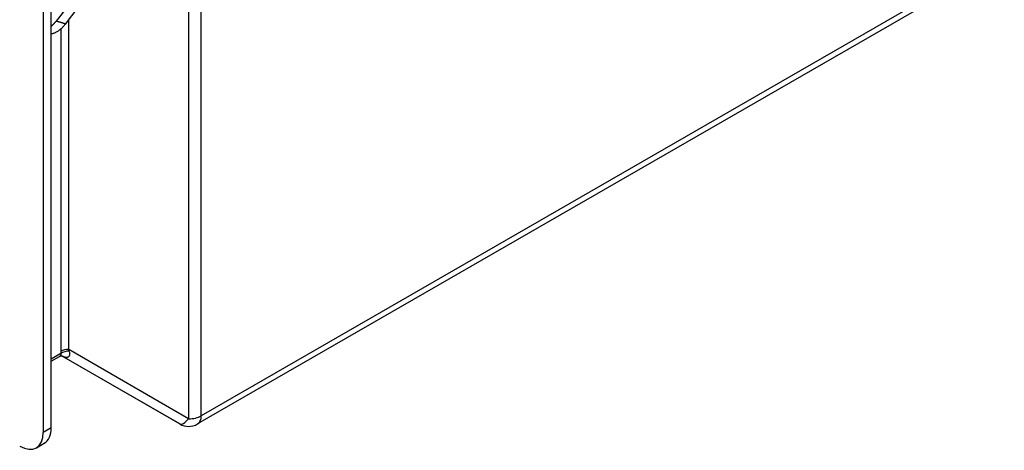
# Model space of a CAD drawing. Header units: inches. Extents: x 5.3 to 73.2, y 7.6 to 48.4.
# Tile 20 of 41: x 68.5 to 73.1, y 19.3 to 21.4. Entities that reach past the tile are written whole.
import ezdxf

# ---------------------------------------------------------------- set-up
doc = ezdxf.new("R2010")
doc.units = ezdxf.units.IN
doc.header["$MEASUREMENT"] = 0
doc.layers.add('Visible Edges(ANSI)', color=7, linetype='Continuous', lineweight=25)
doc.layers.add('Visible Tangent Edges(ANSI)', color=7, linetype='Continuous', lineweight=25)

msp = doc.modelspace()

# ---------------------------------------------------------------- linework, layer by layer
at = {"layer": 'Visible Edges(ANSI)'}
for p, q in [((68.606, 31.9553), (68.606, 19.423)), ((68.6435, 19.4446), (68.6435, 31.9769)), ((73.1183, 21.6424), (69.333, 19.4626)), ((68.733, 21.4456), (68.666, 21.3603)), ((68.7104, 21.3468), (68.7659, 21.4176)), ((68.6435, 19.7582), (68.6827, 19.7808)), ((69.2492, 19.4626), (68.6915, 19.7838)), ((68.5733, 19.3507), (68.6107, 19.3723))]:
    msp.add_line(p, q, dxfattribs=at)
at = {"layer": 'Visible Edges(ANSI)', "flags": 128}
for points in [[(68.666, 21.3603), (68.6651, 21.3591), (68.6643, 21.358), (68.6634, 21.3569), (68.6625, 21.3559), (68.6616, 21.3548), (68.6607, 21.3537), (68.6598, 21.3527), (68.6588, 21.3516), (68.6579, 21.3506), (68.657, 21.3496), (68.6561, 21.3486), (68.6551, 21.3476), (68.6542, 21.3466), (68.6532, 21.3456), (68.6523, 21.3446), (68.6513, 21.3437), (68.6504, 21.3427), (68.6494, 21.3418), (68.6484, 21.3409), (68.6475, 21.34), (68.6465, 21.3391), (68.6455, 21.3382), (68.6445, 21.3373), (68.6435, 21.3365)], [(68.6453, 21.3014), (68.6482, 21.302), (68.6512, 21.3027), (68.6541, 21.3035), (68.657, 21.3045), (68.6599, 21.3056), (68.6628, 21.3068), (68.6656, 21.3081), (68.6685, 21.3096), (68.6713, 21.3112), (68.6741, 21.3129), (68.6769, 21.3147), (68.6797, 21.3166), (68.6824, 21.3187), (68.6851, 21.3208), (68.6878, 21.323), (68.6905, 21.3253), (68.6931, 21.3278), (68.6957, 21.3303), (68.6982, 21.3328), (68.7007, 21.3355), (68.7032, 21.3382), (68.7056, 21.341), (68.708, 21.3439), (68.7104, 21.3468)], [(68.6435, 21.3011), (68.6436, 21.3011), (68.6437, 21.3011), (68.6437, 21.3011), (68.6438, 21.3011), (68.6439, 21.3011), (68.6439, 21.3011), (68.644, 21.3012), (68.6441, 21.3012), (68.6442, 21.3012), (68.6442, 21.3012), (68.6443, 21.3012), (68.6444, 21.3012), (68.6445, 21.3012), (68.6445, 21.3012), (68.6446, 21.3013), (68.6447, 21.3013), (68.6447, 21.3013), (68.6448, 21.3013), (68.6449, 21.3013), (68.645, 21.3013), (68.645, 21.3013), (68.6451, 21.3013), (68.6452, 21.3014), (68.6453, 21.3014)], [(68.6827, 19.7808), (68.6874, 19.7829), (68.6918, 19.7838), (68.6949, 19.7839), (68.6959, 19.7838)]]:
    msp.add_lwpolyline(points, dxfattribs=at)
at = {"layer": 'Visible Edges(ANSI)'}
msp.add_arc((69.2911, 19.5354), 0.084, 240.064, 299.936, dxfattribs=at)
for centre, start_param, end_param in [((68.4947, 19.4872), 5.499721, 7.070517), ((68.5322, 19.5087), 0, 0.787332)]:
    msp.add_ellipse(centre, major_axis=(0.0786, -0.1365), ratio=0.578093, start_param=start_param, end_param=end_param, dxfattribs=at)
at = {"layer": 'Visible Tangent Edges(ANSI)'}
for p, q in [((69.3505, 19.5012), (69.3505, 32.4446)), ((69.2911, 32.4305), (69.2911, 19.4871)), ((73.1357, 21.681), (69.3505, 19.5012)), ((68.7257, 19.8139), (68.7257, 21.3663)), ((68.6882, 21.3234), (68.6882, 19.805)), ((68.6886, 19.7947), (68.6435, 19.7687)), ((69.2491, 19.4627), (68.6915, 19.7838)), ((68.6934, 19.784), (69.2491, 19.4627)), ((69.2911, 19.4871), (68.7257, 19.8139)), ((68.6435, 19.4446), (68.606, 19.423))]:
    msp.add_line(p, q, dxfattribs=at)
at = {"layer": 'Visible Tangent Edges(ANSI)', "flags": 128}
for points in [[(68.7104, 21.3468), (68.7086, 21.3475), (68.7068, 21.3481), (68.705, 21.3487), (68.7031, 21.3493), (68.7013, 21.3499), (68.6995, 21.3505), (68.6976, 21.3511), (68.6958, 21.3517), (68.694, 21.3522), (68.6921, 21.3528), (68.6903, 21.3534), (68.6884, 21.3539), (68.6866, 21.3545), (68.6847, 21.355), (68.6829, 21.3556), (68.681, 21.3561), (68.6791, 21.3567), (68.6773, 21.3572), (68.6754, 21.3577), (68.6735, 21.3582), (68.6717, 21.3588), (68.6698, 21.3593), (68.6679, 21.3598), (68.666, 21.3603)], [(68.6886, 19.7947), (68.6887, 19.7939), (68.6888, 19.7932), (68.6889, 19.7925), (68.6889, 19.7917), (68.6888, 19.791), (68.6888, 19.7903), (68.6886, 19.7896), (68.6885, 19.7889), (68.6883, 19.7882), (68.6881, 19.7876), (68.6879, 19.7869), (68.6876, 19.7863), (68.6873, 19.7857), (68.687, 19.7851), (68.6866, 19.7846), (68.6863, 19.7841), (68.6859, 19.7835), (68.6855, 19.7831), (68.6851, 19.7826), (68.6846, 19.7822), (68.6842, 19.7818), (68.6837, 19.7814), (68.6832, 19.7811), (68.6827, 19.7808)], [(68.6882, 19.805), (68.6882, 19.8045), (68.6882, 19.8041), (68.6882, 19.8037), (68.6882, 19.8032), (68.6882, 19.8028), (68.6882, 19.8024), (68.6882, 19.8019), (68.6882, 19.8015), (68.6883, 19.8011), (68.6883, 19.8006), (68.6883, 19.8002), (68.6883, 19.7998), (68.6883, 19.7993), (68.6883, 19.7989), (68.6884, 19.7985), (68.6884, 19.7981), (68.6884, 19.7976), (68.6884, 19.7972), (68.6884, 19.7968), (68.6885, 19.7964), (68.6885, 19.7959), (68.6885, 19.7955), (68.6886, 19.7951), (68.6886, 19.7947)], [(68.6941, 19.784), (68.6975, 19.7823), (68.7008, 19.7809), (68.7039, 19.7797), (68.7069, 19.7787), (68.7097, 19.778), (68.7124, 19.7775), (68.7149, 19.7772), (68.7173, 19.7771), (68.7195, 19.7773), (68.7215, 19.7777), (68.7234, 19.7784), (68.725, 19.7793), (68.7265, 19.7805), (68.7278, 19.7818), (68.7289, 19.7834), (68.7298, 19.7852), (68.7305, 19.7873), (68.7309, 19.7895), (68.7312, 19.7919), (68.7311, 19.7944), (68.7308, 19.7972), (68.7303, 19.8001), (68.7295, 19.8031), (68.7284, 19.8062)], [(68.7284, 19.8062), (68.7282, 19.8065), (68.7281, 19.8068), (68.728, 19.8071), (68.7279, 19.8075), (68.7278, 19.8078), (68.7276, 19.8081), (68.7275, 19.8084), (68.7274, 19.8087), (68.7273, 19.8091), (68.7272, 19.8094), (68.7271, 19.8097), (68.7269, 19.81), (68.7268, 19.8104), (68.7267, 19.8107), (68.7266, 19.811), (68.7265, 19.8113), (68.7264, 19.8116), (68.7263, 19.812), (68.7262, 19.8123), (68.7261, 19.8126), (68.726, 19.8129), (68.7259, 19.8133), (68.7258, 19.8136), (68.7257, 19.8139)]]:
    msp.add_lwpolyline(points, dxfattribs=at)
at = {"layer": 'Visible Tangent Edges(ANSI)'}
for centre, major_axis, ratio, start_param, end_param in [((68.7257, 19.7834), (0.053, 0), 0.575862, 1.570796, 2.356194), ((68.7261, 19.7731), (0.0529, 0.004), 0.621881, 1.480622, 2.311195), ((69.2911, 19.5354), (-0.084, 0), 0.575862, 1.570796, 2.356194), ((69.2911, 19.5354), (0.0419, -0.0728), 0.578093, 0, 0.787332), ((69.2911, 19.5354), (-0.042, -0.0727), 0.332474, 0.001673, 1.048871), ((69.2911, 19.5354), (-0.0419, -0.0728), 0.578093, 6.281252, 6.283185)]:
    msp.add_ellipse(centre, major_axis=major_axis, ratio=ratio, start_param=start_param, end_param=end_param, dxfattribs=at)

doc.saveas('drawing.dxf')
